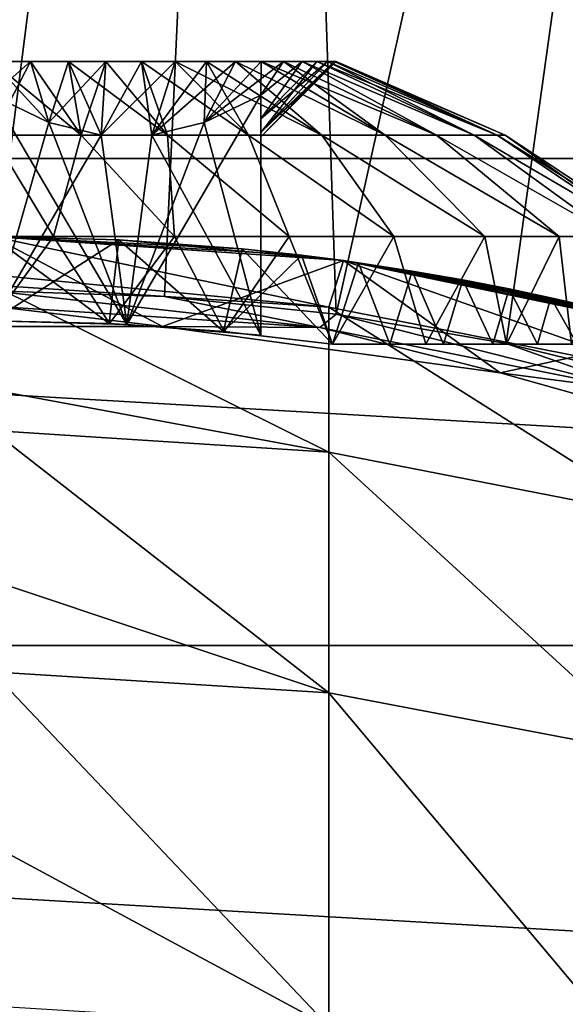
# Model space of a CAD drawing. Header units: metres. Extents: x -27 to 80, y -171 to 27.
# Tile 81 of 117: x 0.13 to 2.66, y 8.43 to 13.01. Entities that reach past the tile are written whole.
import ezdxf

# ---------------------------------------------------------------- set-up
doc = ezdxf.new("R2010")
doc.units = ezdxf.units.M
doc.layers.add('solid_509380_SW0003', color=7, linetype='CONTINUOUS')

msp = doc.modelspace()

# ---------------------------------------------------------------- linework, layer by layer
at = {"layer": 'solid_509380_SW0003'}
for points in [[(0, 11.748277, 120.187675), (1.262555, 21.677225, 120.013718), (-1.262555, 21.677225, 120.013718)], [(0, 11.748277, 120.187675), (0.801731, 11.720889, 120.187675), (1.262555, 21.677225, 120.013718)], [(0.801731, 11.720889, 120.187675), (1.599724, 11.638853, 120.187675), (1.262555, 21.677225, 120.013718)], [(1.599724, 11.638853, 120.187675), (3.77059, 21.384079, 120.013718), (1.262555, 21.677225, 120.013718)], [(1.599724, 11.638853, 120.187675), (2.390258, 11.502551, 120.187675), (3.77059, 21.384079, 120.013718)], [(2.390258, 11.502551, 120.187675), (3.169647, 11.312619, 120.187675), (3.77059, 21.384079, 120.013718)], [(-18.798466, 12.363962), (-17.235994, 14.462728), (18.798466, 12.363962)], [(-17.235994, 14.462728), (17.235994, 14.462728), (18.798466, 12.363962)], [(0.179125, 12.814078, 125.405556), (0.414149, 12.471513, 124.646736), (0, 12.471513, 124.610504)], [(0, 12.814078, 125.3955), (0.179125, 12.814078, 125.405556), (0, 12.471513, 124.610504)], [(0.264632, 12.531521, 125.704903), (0.179125, 12.814078, 125.405556), (0, 12.814078, 125.3955)], [(0, 12.657454, 125.552124), (0.264632, 12.531521, 125.704903), (0, 12.814078, 125.3955)], [(0.414149, 12.471513, 129.344254), (0.179125, 12.814078, 128.585434), (0, 12.814078, 128.59549)], [(0, 12.657454, 128.438873), (0, 12.814078, 128.59549), (0.179125, 12.814078, 128.585434)], [(0, 12.471513, 129.380493), (0.414149, 12.471513, 129.344254), (0, 12.814078, 128.59549)], [(0.264631, 12.531521, 128.286087), (0, 12.657454, 128.438873), (0.179125, 12.814078, 128.585434)], [(0.179125, 12.814078, 125.405556), (0.356024, 12.814078, 125.435608), (0.414149, 12.471513, 124.646736)], [(0.264632, 12.531521, 125.704903), (0.356024, 12.814078, 125.435608), (0.179125, 12.814078, 125.405556)], [(0.414149, 12.471513, 129.344254), (0.356024, 12.814078, 128.555389), (0.179125, 12.814078, 128.585434)], [(0.264631, 12.531521, 128.286087), (0.179125, 12.814078, 128.585434), (0.356024, 12.814078, 128.555389)], [(0.264631, 12.531521, 128.286087), (0.356024, 12.814078, 128.555389), (0.528453, 12.814078, 128.505707)], [(0.506603, 12.471533, 128.146378), (0.264631, 12.531521, 128.286087), (0.528453, 12.814078, 128.505707)], [(0.264632, 12.531521, 125.704903), (0.506604, 12.471533, 125.844612), (0.356024, 12.814078, 125.435608)], [(0.356024, 12.814078, 125.435608), (0.528453, 12.814078, 125.485283), (0.414149, 12.471513, 124.646736)], [(0.506604, 12.471533, 125.844612), (0.528453, 12.814078, 125.485283), (0.356024, 12.814078, 125.435608)], [(0.815715, 12.471513, 129.236649), (0.528453, 12.814078, 128.505707), (0.356024, 12.814078, 128.555389)], [(0.414149, 12.471513, 129.344254), (0.815715, 12.471513, 129.236649), (0.356024, 12.814078, 128.555389)], [(0.528453, 12.814078, 125.485283), (0.815715, 12.471513, 124.754341), (0.414149, 12.471513, 124.646736)], [(0.506603, 12.471533, 128.146378), (0.528453, 12.814078, 128.505707), (0.694209, 12.814078, 128.437042)], [(0.506603, 12.471533, 128.146378), (0.694209, 12.814078, 128.437042), (0.851236, 12.814078, 128.350266)], [(0.743396, 12.471533, 128.009674), (0.506603, 12.471533, 128.146378), (0.851236, 12.814078, 128.350266)], [(0.506604, 12.471533, 125.844612), (0.694209, 12.814078, 125.553947), (0.528453, 12.814078, 125.485283)], [(0.506604, 12.471533, 125.844612), (0.743397, 12.471533, 125.981323), (0.694209, 12.814078, 125.553947)], [(0.528453, 12.814078, 125.485283), (0.694209, 12.814078, 125.553947), (0.815715, 12.471513, 124.754341)], [(0.815715, 12.471513, 129.236649), (0.694209, 12.814078, 128.437042), (0.528453, 12.814078, 128.505707)], [(0.694209, 12.814078, 125.553947), (1.192495, 12.471513, 124.930031), (0.815715, 12.471513, 124.754341)], [(0.694209, 12.814078, 125.553947), (0.851236, 12.814078, 125.640732), (1.192495, 12.471513, 124.930031)], [(0.743397, 12.471533, 125.981323), (0.851236, 12.814078, 125.640732), (0.694209, 12.814078, 125.553947)], [(1.192495, 12.471513, 129.060959), (0.851236, 12.814078, 128.350266), (0.694209, 12.814078, 128.437042)], [(0.815715, 12.471513, 129.236649), (1.192495, 12.471513, 129.060959), (0.694209, 12.814078, 128.437042)], [(0.743396, 12.471533, 128.009674), (0.851236, 12.814078, 128.350266), (0.99758, 12.814078, 128.246429)], [(0.743396, 12.471533, 128.009674), (0.99758, 12.814078, 128.246429), (1.131378, 12.814078, 128.126862)], [(0.985368, 12.531521, 127.869972), (0.743396, 12.471533, 128.009674), (1.131378, 12.814078, 128.126862)], [(0.743397, 12.471533, 125.981323), (0.99758, 12.814078, 125.74456), (0.851236, 12.814078, 125.640732)], [(0.743397, 12.471533, 125.981323), (0.985369, 12.531521, 126.121025), (0.99758, 12.814078, 125.74456)], [(0.851236, 12.814078, 125.640732), (0.99758, 12.814078, 125.74456), (1.192495, 12.471513, 124.930031)], [(1.533043, 12.471513, 128.82251), (0.99758, 12.814078, 128.246429), (0.851236, 12.814078, 128.350266)], [(1.192495, 12.471513, 129.060959), (1.533043, 12.471513, 128.82251), (0.851236, 12.814078, 128.350266)], [(0.985368, 12.531521, 127.869972), (1.131378, 12.814078, 128.126862), (1.250932, 12.814078, 127.99308)], [(0.985368, 12.531521, 127.869972), (1.250932, 12.814078, 127.99308), (1.354756, 12.814078, 127.846756)], [(1.25, 12.657454, 127.717186), (0.985368, 12.531521, 127.869972), (1.354756, 12.814078, 127.846756)], [(0.985369, 12.531521, 126.121025), (1.250932, 12.814078, 125.997917), (1.131378, 12.814078, 125.864136)], [(0.985369, 12.531521, 126.121025), (1.25, 12.657454, 126.273811), (1.250932, 12.814078, 125.997917)], [(0.985369, 12.531521, 126.121025), (1.131378, 12.814078, 125.864136), (0.99758, 12.814078, 125.74456)], [(0.99758, 12.814078, 125.74456), (1.533043, 12.471513, 125.168488), (1.192495, 12.471513, 124.930031)], [(0.99758, 12.814078, 125.74456), (1.131378, 12.814078, 125.864136), (1.533043, 12.471513, 125.168488)], [(1.533043, 12.471513, 128.82251), (1.131378, 12.814078, 128.126862), (0.99758, 12.814078, 128.246429)], [(1.131378, 12.814078, 125.864136), (1.827009, 12.471513, 125.462456), (1.533043, 12.471513, 125.168488)], [(1.131378, 12.814078, 125.864136), (1.250932, 12.814078, 125.997917), (1.827009, 12.471513, 125.462456)], [(1.827009, 12.471513, 128.528534), (1.250932, 12.814078, 127.99308), (1.131378, 12.814078, 128.126862)], [(1.533043, 12.471513, 128.82251), (1.827009, 12.471513, 128.528534), (1.131378, 12.814078, 128.126862)], [(1.25, 12.464079, 126.995499), (1.6, 12.814078, 126.995499), (1.589938, 12.814078, 126.816338)], [(1.25, 12.485178, 127.226135), (1.589938, 12.814078, 127.174652), (1.6, 12.814078, 126.995499)], [(1.25, 12.485178, 127.226135), (1.6, 12.814078, 126.995499), (1.25, 12.464079, 126.995499)], [(1.25, 12.484958, 126.766075), (1.589938, 12.814078, 126.816338), (1.559886, 12.814078, 126.639465)], [(1.25, 12.484958, 126.766075), (1.25, 12.464079, 126.995499), (1.589938, 12.814078, 126.816338)], [(1.25, 12.484958, 126.766075), (1.559886, 12.814078, 126.639465), (1.51022, 12.814078, 126.467072)], [(1.25, 12.547956, 126.529953), (1.51022, 12.814078, 126.467072), (1.441555, 12.814078, 126.301292)], [(1.25, 12.547956, 126.529953), (1.25, 12.484958, 126.766075), (1.51022, 12.814078, 126.467072)], [(1.25, 12.657454, 126.273811), (1.441555, 12.814078, 126.301292), (1.354756, 12.814078, 126.144241)], [(1.25, 12.547956, 126.529953), (1.441555, 12.814078, 126.301292), (1.25, 12.657454, 126.273811)], [(1.25, 12.657454, 126.273811), (1.354756, 12.814078, 126.144241), (1.250932, 12.814078, 125.997917)], [(1.25, 12.657454, 127.717186), (1.354756, 12.814078, 127.846756), (1.441555, 12.814078, 127.689705)], [(1.25, 12.548489, 127.462563), (1.441555, 12.814078, 127.689705), (1.51022, 12.814078, 127.523926)], [(1.25, 12.548489, 127.462563), (1.25, 12.657454, 127.717186), (1.441555, 12.814078, 127.689705)], [(1.25, 12.548489, 127.462563), (1.51022, 12.814078, 127.523926), (1.559886, 12.814078, 127.351524)], [(1.25, 12.485178, 127.226135), (1.559886, 12.814078, 127.351524), (1.589938, 12.814078, 127.174652)], [(1.25, 12.485178, 127.226135), (1.25, 12.548489, 127.462563), (1.559886, 12.814078, 127.351524)], [(1.250932, 12.814078, 125.997917), (1.354756, 12.814078, 126.144241), (1.827009, 12.471513, 125.462456)], [(2.065463, 12.471513, 128.187988), (1.354756, 12.814078, 127.846756), (1.250932, 12.814078, 127.99308)], [(1.827009, 12.471513, 128.528534), (2.065463, 12.471513, 128.187988), (1.250932, 12.814078, 127.99308)], [(1.354756, 12.814078, 126.144241), (2.065463, 12.471513, 125.803001), (1.827009, 12.471513, 125.462456)], [(1.354756, 12.814078, 126.144241), (1.441555, 12.814078, 126.301292), (2.065463, 12.471513, 125.803001)], [(2.065463, 12.471513, 128.187988), (1.441555, 12.814078, 127.689705), (1.354756, 12.814078, 127.846756)], [(1.441555, 12.814078, 126.301292), (2.241158, 12.471513, 126.179779), (2.065463, 12.471513, 125.803001)], [(1.441555, 12.814078, 126.301292), (1.51022, 12.814078, 126.467072), (2.241158, 12.471513, 126.179779)], [(2.241158, 12.471513, 127.811211), (1.51022, 12.814078, 127.523926), (1.441555, 12.814078, 127.689705)], [(2.065463, 12.471513, 128.187988), (2.241158, 12.471513, 127.811211), (1.441555, 12.814078, 127.689705)], [(1.51022, 12.814078, 126.467072), (1.559886, 12.814078, 126.639465), (2.241158, 12.471513, 126.179779)], [(2.348758, 12.471513, 127.409645), (1.559886, 12.814078, 127.351524), (1.51022, 12.814078, 127.523926)], [(2.241158, 12.471513, 127.811211), (2.348758, 12.471513, 127.409645), (1.51022, 12.814078, 127.523926)], [(1.559886, 12.814078, 126.639465), (2.348758, 12.471513, 126.581345), (2.241158, 12.471513, 126.179779)], [(1.559886, 12.814078, 126.639465), (1.589938, 12.814078, 126.816338), (2.348758, 12.471513, 126.581345)], [(2.348758, 12.471513, 127.409645), (1.589938, 12.814078, 127.174652), (1.559886, 12.814078, 127.351524)], [(1.589938, 12.814078, 126.816338), (1.6, 12.814078, 126.995499), (2.348758, 12.471513, 126.581345)], [(1.589938, 12.814078, 127.174652), (2.384991, 12.471513, 126.995499), (1.6, 12.814078, 126.995499)], [(2.348758, 12.471513, 127.409645), (2.384991, 12.471513, 126.995499), (1.589938, 12.814078, 127.174652)], [(1.6, 12.814078, 126.995499), (2.384991, 12.471513, 126.995499), (2.348758, 12.471513, 126.581345)], [(0.626194, 11.591502, 125.913658), (0.264632, 12.531521, 125.704903), (0, 12.657454, 125.552124)], [(0.626194, 11.591502, 125.913658), (0, 12.657454, 125.552124), (0, 11.608406, 125.552124)], [(0, 11.608406, 128.438873), (0, 12.657454, 128.438873), (0.264631, 12.531521, 128.286087)], [(0.626194, 11.591502, 128.077332), (0.985368, 12.531521, 127.869972), (1.25, 12.657454, 127.717186)], [(0.626194, 11.591502, 128.077332), (1.25, 12.657454, 127.717186), (1.25, 11.54091, 127.717186)], [(1.25, 11.54091, 126.273811), (1.25, 12.657454, 126.273811), (0.985369, 12.531521, 126.121025)], [(1.25, 11.54091, 127.717186), (1.25, 12.547956, 126.529953), (1.25, 12.657454, 126.273811)], [(1.25, 11.54091, 126.273811), (1.25, 11.54091, 127.717186), (1.25, 12.657454, 126.273811)], [(1.25, 11.54091, 127.717186), (1.25, 12.657454, 127.717186), (1.25, 12.548489, 127.462563)], [(0, 11.608406, 128.438873), (0.264631, 12.531521, 128.286087), (0.506603, 12.471533, 128.146378)], [(0.626194, 11.591502, 125.913658), (0.506604, 12.471533, 125.844612), (0.264632, 12.531521, 125.704903)], [(0.626194, 11.591502, 128.077332), (0.743396, 12.471533, 128.009674), (0.985368, 12.531521, 127.869972)], [(1.25, 11.54091, 126.273811), (0.985369, 12.531521, 126.121025), (0.743397, 12.471533, 125.981323)], [(1.25, 11.54091, 127.717186), (1.25, 12.548489, 127.462563), (1.25, 12.485178, 127.226135)], [(1.25, 11.54091, 127.717186), (1.25, 12.484958, 126.766075), (1.25, 12.547956, 126.529953)], [(0.286014, 12, 123.908722), (-0.286014, 12, 123.908722), (0, 12.471513, 124.610504)], [(-0.286014, 12, 130.082275), (0.286014, 12, 130.082275), (0, 12.471513, 129.380493)], [(0.626194, 11.591502, 128.077332), (0, 11.608406, 128.438873), (0.506603, 12.471533, 128.146378)], [(0.286014, 12, 123.908722), (0, 12.471513, 124.610504), (0.414149, 12.471513, 124.646736)], [(0.286014, 12, 130.082275), (0.414149, 12.471513, 129.344254), (0, 12.471513, 129.380493)], [(0.848362, 12, 124.01384), (0.286014, 12, 123.908722), (0.414149, 12.471513, 124.646736)], [(0.286014, 12, 130.082275), (0.848362, 12, 129.977158), (0.414149, 12.471513, 129.344254)], [(0.848362, 12, 124.01384), (0.414149, 12.471513, 124.646736), (0.815715, 12.471513, 124.754341)], [(0.848362, 12, 129.977158), (0.815715, 12.471513, 129.236649), (0.414149, 12.471513, 129.344254)], [(0.626194, 11.591502, 128.077332), (0.506603, 12.471533, 128.146378), (0.743396, 12.471533, 128.009674)], [(0.626194, 11.591502, 125.913658), (0.743397, 12.471533, 125.981323), (0.506604, 12.471533, 125.844612)], [(0.626194, 11.591502, 125.913658), (1.25, 11.54091, 126.273811), (0.743397, 12.471533, 125.981323)], [(1.381791, 12, 124.22049), (0.815715, 12.471513, 124.754341), (1.192495, 12.471513, 124.930031)], [(1.381791, 12, 124.22049), (0.848362, 12, 124.01384), (0.815715, 12.471513, 124.754341)], [(1.381791, 12, 129.770508), (1.192495, 12.471513, 129.060959), (0.815715, 12.471513, 129.236649)], [(0.848362, 12, 129.977158), (1.381791, 12, 129.770508), (0.815715, 12.471513, 129.236649)], [(1.868155, 12, 124.521637), (1.192495, 12.471513, 124.930031), (1.533043, 12.471513, 125.168488)], [(1.868155, 12, 124.521637), (1.381791, 12, 124.22049), (1.192495, 12.471513, 124.930031)], [(1.868155, 12, 129.46936), (1.533043, 12.471513, 128.82251), (1.192495, 12.471513, 129.060959)], [(1.381791, 12, 129.770508), (1.868155, 12, 129.46936), (1.192495, 12.471513, 129.060959)], [(1.25, 11.54091, 127.717186), (1.25, 12.485178, 127.226135), (1.25, 12.464079, 126.995499)], [(1.25, 11.54091, 127.717186), (1.25, 12.464079, 126.995499), (1.25, 12.484958, 126.766075)], [(2.290935, 12, 124.907051), (1.533043, 12.471513, 125.168488), (1.827009, 12.471513, 125.462456)], [(2.290935, 12, 124.907051), (1.868155, 12, 124.521637), (1.533043, 12.471513, 125.168488)], [(2.290935, 12, 129.083939), (1.827009, 12.471513, 128.528534), (1.533043, 12.471513, 128.82251)], [(1.868155, 12, 129.46936), (2.290935, 12, 129.083939), (1.533043, 12.471513, 128.82251)], [(2.635668, 12, 125.363548), (1.827009, 12.471513, 125.462456), (2.065463, 12.471513, 125.803001)], [(2.635668, 12, 125.363548), (2.290935, 12, 124.907051), (1.827009, 12.471513, 125.462456)], [(2.635668, 12, 128.627441), (2.065463, 12.471513, 128.187988), (1.827009, 12.471513, 128.528534)], [(2.290935, 12, 129.083939), (2.635668, 12, 128.627441), (1.827009, 12.471513, 128.528534)], [(2.890663, 12, 125.875648), (2.065463, 12.471513, 125.803001), (2.241158, 12.471513, 126.179779)], [(2.890663, 12, 125.875648), (2.635668, 12, 125.363548), (2.065463, 12.471513, 125.803001)], [(2.890663, 12, 128.115341), (2.241158, 12.471513, 127.811211), (2.065463, 12.471513, 128.187988)], [(2.635668, 12, 128.627441), (2.890663, 12, 128.115341), (2.065463, 12.471513, 128.187988)], [(3.047217, 12, 126.425873), (2.241158, 12.471513, 126.179779), (2.348758, 12.471513, 126.581345)], [(3.047217, 12, 126.425873), (2.890663, 12, 125.875648), (2.241158, 12.471513, 126.179779)], [(3.047217, 12, 127.565117), (2.348758, 12.471513, 127.409645), (2.241158, 12.471513, 127.811211)], [(2.890663, 12, 128.115341), (3.047217, 12, 127.565117), (2.241158, 12.471513, 127.811211)], [(3.047217, 12, 126.425873), (2.348758, 12.471513, 126.581345), (2.384991, 12.471513, 126.995499)], [(2.348758, 12.471513, 127.409645), (3.1, 12, 126.995499), (2.384991, 12.471513, 126.995499)], [(3.047217, 12, 127.565117), (3.1, 12, 126.995499), (2.348758, 12.471513, 127.409645)], [(3.1, 12, 126.995499), (3.047217, 12, 126.425873), (2.384991, 12.471513, 126.995499)], [(-20.10673, 10.097991), (-18.798466, 12.363962), (20.10673, 10.097991)], [(-18.798466, 12.363962), (18.798466, 12.363962), (20.10673, 10.097991)], [(0.792232, 11.581339, 120.495499), (-0.792232, 11.581339, 120.495499), (0, 12, 120.495499)], [(-0.000006, 11.608406, 123.895493), (-0.286014, 12, 123.908722), (0.286014, 12, 123.908722)], [(0.000004, 11.608406, 130.095505), (0.286014, 12, 130.082275), (-0.286014, 12, 130.082275)], [(0.546728, 11.595524, 123.944092), (-0.000006, 11.608406, 123.895493), (0.286014, 12, 123.908722)], [(0.792232, 11.581339, 120.495499), (0, 12, 120.495499), (1.633953, 11.888237, 120.495499)], [(1.438326, 11.913489, 124.0811), (1.633953, 11.888237, 120.495499), (0, 12, 120.495499)], [(0.589381, 11.985518, 123.799385), (0, 12, 120.495499), (0, 12, 123.745499)], [(1.163019, 11.943508, 123.960716), (1.438326, 11.913489, 124.0811), (0, 12, 120.495499)], [(0.589381, 11.985518, 123.799385), (1.163019, 11.943508, 123.960716), (0, 12, 120.495499)], [(1.634, 11.888231, 215.174133), (0, 12, 130.245499), (0, 12, 215.174133)], [(0.589377, 11.985518, 130.191605), (0, 12, 130.245499), (1.634, 11.888231, 215.174133)], [(0, 11.608406, 130.245499), (0, 12, 130.245499), (0.589377, 11.985518, 130.191605)], [(1.566314, 11.671792, 219.816895), (1.634, 11.888231, 215.174133), (0, 12, 215.174133)], [(1.566314, 11.671792, 219.816895), (0, 12, 215.174133), (0, 11.82138, 219.311234)], [(0.544402, 11.595634, 123.79142), (0.589381, 11.985518, 123.799385), (0, 12, 123.745499)], [(0.544402, 11.595634, 123.79142), (0, 12, 123.745499), (0, 11.608406, 123.745499)], [(0.544366, 11.595635, 130.199585), (0, 11.608406, 130.245499), (0.589377, 11.985518, 130.191605)], [(0.000004, 11.608406, 130.095505), (0.546735, 11.595524, 130.046906), (0.286014, 12, 130.082275)], [(0.546728, 11.595524, 123.944092), (0.286014, 12, 123.908722), (0.848362, 12, 124.01384)], [(0.546735, 11.595524, 130.046906), (0.848362, 12, 129.977158), (0.286014, 12, 130.082275)], [(1.076548, 11.558377, 130.062012), (0.544366, 11.595635, 130.199585), (0.589377, 11.985518, 130.191605)], [(0.544402, 11.595634, 123.79142), (1.076601, 11.558372, 123.928993), (0.589381, 11.985518, 123.799385)], [(1.079569, 11.558098, 124.089546), (0.546728, 11.595524, 123.944092), (0.848362, 12, 124.01384)], [(0.546735, 11.595524, 130.046906), (1.079573, 11.558097, 129.901443), (0.848362, 12, 129.977158)], [(1.163012, 11.943509, 130.030273), (0.589377, 11.985518, 130.191605), (1.634, 11.888231, 215.174133)], [(1.076548, 11.558377, 130.062012), (0.589377, 11.985518, 130.191605), (1.163012, 11.943509, 130.030273)], [(1.076601, 11.558372, 123.928993), (1.163019, 11.943508, 123.960716), (0.589381, 11.985518, 123.799385)], [(1.079569, 11.558098, 124.089546), (0.848362, 12, 124.01384), (1.381791, 12, 124.22049)], [(1.079573, 11.558097, 129.901443), (1.381791, 12, 129.770508), (0.848362, 12, 129.977158)], [(1.582748, 11.5, 124.329994), (1.079569, 11.558098, 124.089546), (1.381791, 12, 124.22049)], [(1.079573, 11.558097, 129.901443), (1.582748, 11.5, 129.660995), (1.381791, 12, 129.770508)], [(1.582748, 11.5, 124.329994), (1.381791, 12, 124.22049), (1.868155, 12, 124.521637)], [(1.582748, 11.5, 129.660995), (1.868155, 12, 129.46936), (1.381791, 12, 129.770508)], [(2.016761, 11.5, 124.641205), (1.582748, 11.5, 124.329994), (1.868155, 12, 124.521637)], [(1.582748, 11.5, 129.660995), (2.016761, 11.5, 129.349792), (1.868155, 12, 129.46936)], [(2.016761, 11.5, 124.641205), (1.868155, 12, 124.521637), (2.290935, 12, 124.907051)], [(2.016761, 11.5, 129.349792), (2.290935, 12, 129.083939), (1.868155, 12, 129.46936)], [(2.390918, 11.5, 125.022301), (2.016761, 11.5, 124.641205), (2.290935, 12, 124.907051)], [(2.016761, 11.5, 129.349792), (2.390918, 11.5, 128.968689), (2.290935, 12, 129.083939)], [(2.390918, 11.5, 125.022301), (2.290935, 12, 124.907051), (2.635668, 12, 125.363548)], [(2.390918, 11.5, 128.968689), (2.635668, 12, 128.627441), (2.290935, 12, 129.083939)], [(2.694113, 11.5, 125.461952), (2.390918, 11.5, 125.022301), (2.635668, 12, 125.363548)], [(2.390918, 11.5, 128.968689), (2.694113, 11.5, 128.529037), (2.635668, 12, 128.627441)], [(2.694113, 11.5, 125.461952), (2.635668, 12, 125.363548), (2.890663, 12, 125.875648)], [(2.694113, 11.5, 128.529037), (2.890663, 12, 128.115341), (2.635668, 12, 128.627441)], [(1.076548, 11.558377, 130.062012), (1.163012, 11.943509, 130.030273), (1.438317, 11.91349, 129.909897)], [(1.582748, 11.5, 129.834061), (1.076548, 11.558377, 130.062012), (1.438317, 11.91349, 129.909897)], [(1.076601, 11.558372, 123.928993), (1.582748, 11.5, 124.156937), (1.163019, 11.943508, 123.960716)], [(1.438317, 11.91349, 129.909897), (1.163012, 11.943509, 130.030273), (1.634, 11.888231, 215.174133)], [(1.582748, 11.5, 124.156937), (1.438326, 11.913489, 124.0811), (1.163019, 11.943508, 123.960716)], [(1.702812, 11.878571, 129.763702), (1.438317, 11.91349, 129.909897), (1.634, 11.888231, 215.174133)], [(1.582748, 11.5, 129.834061), (1.438317, 11.91349, 129.909897), (1.702812, 11.878571, 129.763702)], [(1.438326, 11.913489, 124.0811), (1.702825, 11.878569, 124.227303), (1.633953, 11.888237, 120.495499)], [(1.582748, 11.5, 124.156937), (1.702825, 11.878569, 124.227303), (1.438326, 11.913489, 124.0811)], [(2.361867, 11.365592, 120.495499), (0.792232, 11.581339, 120.495499), (1.633953, 11.888237, 120.495499)], [(1.566314, 11.671792, 219.816895), (3.105829, 11.367006, 219.787201), (1.634, 11.888231, 215.174133)], [(1.849069, 11.5, 129.668213), (1.582748, 11.5, 129.834061), (1.702812, 11.878571, 129.763702)], [(1.582748, 11.5, 124.156937), (1.849069, 11.5, 124.322777), (1.702825, 11.878569, 124.227303)], [(2.361867, 11.365592, 120.495499), (1.633953, 11.888237, 120.495499), (3.237515, 11.55502, 120.495499)], [(3.129159, 11.584833, 126.117508), (3.237515, 11.55502, 120.495499), (1.633953, 11.888237, 120.495499)], [(2.915016, 11.640562, 125.558426), (3.129159, 11.584833, 126.117508), (1.633953, 11.888237, 120.495499)], [(2.768846, 11.676193, 125.293732), (2.915016, 11.640562, 125.558426), (1.633953, 11.888237, 120.495499)], [(2.597919, 11.715409, 125.042732), (2.768846, 11.676193, 125.293732), (1.633953, 11.888237, 120.495499)], [(2.403715, 11.756792, 124.808113), (2.597919, 11.715409, 125.042732), (1.633953, 11.888237, 120.495499)], [(2.188096, 11.798823, 124.59243), (2.403715, 11.756792, 124.808113), (1.633953, 11.888237, 120.495499)], [(1.953628, 11.839905, 124.398224), (2.188096, 11.798823, 124.59243), (1.633953, 11.888237, 120.495499)], [(1.702825, 11.878569, 124.227303), (1.953628, 11.839905, 124.398224), (1.633953, 11.888237, 120.495499)], [(1.702812, 11.878571, 129.763702), (1.634, 11.888231, 215.174133), (3.237561, 11.555007, 215.174133)], [(3.105829, 11.367006, 219.787201), (3.237561, 11.555007, 215.174133), (1.634, 11.888231, 215.174133)], [(1.95362, 11.839906, 129.592773), (1.702812, 11.878571, 129.763702), (3.237561, 11.555007, 215.174133)], [(1.849069, 11.5, 129.668213), (1.702812, 11.878571, 129.763702), (1.95362, 11.839906, 129.592773)], [(1.849069, 11.5, 124.322777), (1.953628, 11.839905, 124.398224), (1.702825, 11.878569, 124.227303)], [(1.566314, 11.671792, 219.816895), (0, 11.82138, 219.311234), (0, 11.773971, 219.826843)], [(2.098074, 11.5, 129.477554), (1.849069, 11.5, 129.668213), (1.95362, 11.839906, 129.592773)], [(1.849069, 11.5, 124.322777), (2.098074, 11.5, 124.513443), (1.953628, 11.839905, 124.398224)], [(2.188087, 11.798825, 129.398575), (1.95362, 11.839906, 129.592773), (3.237561, 11.555007, 215.174133)], [(2.098074, 11.5, 129.477554), (1.95362, 11.839906, 129.592773), (2.188087, 11.798825, 129.398575)], [(2.098074, 11.5, 124.513443), (2.188096, 11.798823, 124.59243), (1.953628, 11.839905, 124.398224)], [(1.566314, 10.996381, 224.420486), (0, 11.773971, 219.826843), (0, 11.286847, 223.417557)], [(1.566314, 10.996381, 224.420486), (1.566314, 11.671792, 219.816895), (0, 11.773971, 219.826843)], [(2.327633, 11.5, 129.263672), (2.098074, 11.5, 129.477554), (2.188087, 11.798825, 129.398575)], [(2.098074, 11.5, 124.513443), (2.327633, 11.5, 124.727318), (2.188096, 11.798823, 124.59243)], [(2.403706, 11.756794, 129.182892), (2.188087, 11.798825, 129.398575), (3.237561, 11.555007, 215.174133)], [(2.327633, 11.5, 129.263672), (2.188087, 11.798825, 129.398575), (2.403706, 11.756794, 129.182892)], [(2.327633, 11.5, 124.727318), (2.403715, 11.756792, 124.808113), (2.188096, 11.798823, 124.59243)], [(1.524077, 11.576516, 120.180222), (0.801731, 11.720889, 120.187675), (0, 11.748277, 120.187675)], [(1.524077, 11.576516, 120.180222), (0, 11.748277, 120.187675), (0, 11.676409, 120.180222)], [(2.53546, 11.5, 129.028702), (2.327633, 11.5, 129.263672), (2.403706, 11.756794, 129.182892)], [(2.327633, 11.5, 124.727318), (2.53546, 11.5, 124.962288), (2.403715, 11.756792, 124.808113)], [(2.597913, 11.715411, 128.948273), (2.403706, 11.756794, 129.182892), (3.237561, 11.555007, 215.174133)], [(2.53546, 11.5, 129.028702), (2.403706, 11.756794, 129.182892), (2.597913, 11.715411, 128.948273)], [(2.53546, 11.5, 124.962288), (2.597919, 11.715409, 125.042732), (2.403715, 11.756792, 124.808113)], [(1.524077, 11.576516, 120.180222), (1.599724, 11.638853, 120.187675), (0.801731, 11.720889, 120.187675)], [(2.719648, 11.5, 128.774826), (2.53546, 11.5, 129.028702), (2.597913, 11.715411, 128.948273)], [(2.53546, 11.5, 124.962288), (2.719648, 11.5, 125.216164), (2.597919, 11.715409, 125.042732)], [(2.768839, 11.676195, 128.697266), (2.597913, 11.715411, 128.948273), (3.237561, 11.555007, 215.174133)], [(2.719648, 11.5, 128.774826), (2.597913, 11.715411, 128.948273), (2.768839, 11.676195, 128.697266)], [(2.719648, 11.5, 125.216164), (2.768846, 11.676193, 125.293732), (2.597919, 11.715409, 125.042732)], [(-0.792186, 11.581344, 120.155807), (0.792186, 11.581344, 120.155807), (0, 11.676409, 120.180222)], [(0.792186, 11.581344, 120.155807), (1.524077, 11.576516, 120.180222), (0, 11.676409, 120.180222)], [(3.022077, 11.278545, 120.180222), (1.599724, 11.638853, 120.187675), (1.524077, 11.576516, 120.180222)], [(3.105829, 10.695913, 224.361374), (3.105829, 11.367006, 219.787201), (1.566314, 11.671792, 219.816895)], [(1.566314, 10.996381, 224.420486), (3.105829, 10.695913, 224.361374), (1.566314, 11.671792, 219.816895)], [(3.022077, 11.278545, 120.180222), (2.390258, 11.502551, 120.187675), (1.599724, 11.638853, 120.187675)], [(0.546728, 11.595524, 123.944092), (0, 11.608406, 123.745499), (-0.000006, 11.608406, 123.895493)], [(0.546728, 11.595524, 123.944092), (0.544402, 11.595634, 123.79142), (0, 11.608406, 123.745499)], [(0.000004, 11.608406, 130.095505), (0, 11.608406, 130.245499), (0.544366, 11.595635, 130.199585)], [(0.626194, 11.591502, 128.077332), (0.626194, 11.591502, 125.913658), (0, 11.608406, 125.552124)], [(0.626194, 11.591502, 128.077332), (0, 11.608406, 125.552124), (0, 11.608406, 128.438873)], [(0.000004, 11.608406, 130.095505), (0.544366, 11.595635, 130.199585), (0.546735, 11.595524, 130.046906)], [(0.546735, 11.595524, 130.046906), (0.544366, 11.595635, 130.199585), (1.076548, 11.558377, 130.062012)], [(0.546728, 11.595524, 123.944092), (1.076601, 11.558372, 123.928993), (0.544402, 11.595634, 123.79142)], [(1.079569, 11.558098, 124.089546), (1.076601, 11.558372, 123.928993), (0.546728, 11.595524, 123.944092)], [(0.546735, 11.595524, 130.046906), (1.076548, 11.558377, 130.062012), (1.079573, 11.558097, 129.901443)], [(0.626194, 11.591502, 125.913658), (1.25, 11.54091, 127.717186), (1.25, 11.54091, 126.273811)], [(0.626194, 11.591502, 128.077332), (1.25, 11.54091, 127.717186), (0.626194, 11.591502, 125.913658)], [(0.792232, 11.581339, 120.495499), (-0.792186, 11.581344, 120.155807), (-0.792232, 11.581339, 120.495499)], [(0.792232, 11.581339, 120.495499), (0.792186, 11.581344, 120.155807), (-0.792186, 11.581344, 120.155807)], [(0.792186, 11.581344, 120.155807), (2.3618, 11.365605, 120.155807), (1.524077, 11.576516, 120.180222)], [(0.792232, 11.581339, 120.495499), (2.3618, 11.365605, 120.155807), (0.792186, 11.581344, 120.155807)], [(2.361867, 11.365592, 120.495499), (2.3618, 11.365605, 120.155807), (0.792232, 11.581339, 120.495499)], [(1.079573, 11.558097, 129.901443), (1.076548, 11.558377, 130.062012), (1.582748, 11.5, 129.834061)], [(1.582748, 11.5, 124.329994), (1.582748, 11.5, 124.156937), (1.076601, 11.558372, 123.928993)], [(1.582748, 11.5, 124.329994), (1.076601, 11.558372, 123.928993), (1.079569, 11.558098, 124.089546)], [(1.079573, 11.558097, 129.901443), (1.582748, 11.5, 129.834061), (1.582748, 11.5, 129.660995)], [(2.3618, 11.365605, 120.155807), (3.022077, 11.278545, 120.180222), (1.524077, 11.576516, 120.180222)], [(3.887416, 10.938148, 120.495499), (2.361867, 11.365592, 120.495499), (3.237515, 11.55502, 120.495499)], [(1.582748, 11.5, 129.660995), (1.582748, 11.5, 129.834061), (1.849069, 11.5, 129.668213)], [(1.582748, 11.5, 129.660995), (1.849069, 11.5, 129.668213), (2.098074, 11.5, 129.477554)], [(1.582748, 11.5, 129.660995), (2.098074, 11.5, 129.477554), (2.016761, 11.5, 129.349792)], [(1.582748, 11.5, 124.329994), (2.098074, 11.5, 124.513443), (1.849069, 11.5, 124.322777)], [(2.016761, 11.5, 124.641205), (2.098074, 11.5, 124.513443), (1.582748, 11.5, 124.329994)], [(1.582748, 11.5, 124.329994), (1.849069, 11.5, 124.322777), (1.582748, 11.5, 124.156937)], [(2.016761, 11.5, 129.349792), (2.098074, 11.5, 129.477554), (2.327633, 11.5, 129.263672)], [(2.016761, 11.5, 129.349792), (2.327633, 11.5, 129.263672), (2.53546, 11.5, 129.028702)], [(2.016761, 11.5, 129.349792), (2.53546, 11.5, 129.028702), (2.390918, 11.5, 128.968689)], [(2.016761, 11.5, 124.641205), (2.327633, 11.5, 124.727318), (2.098074, 11.5, 124.513443)], [(2.390918, 11.5, 125.022301), (2.327633, 11.5, 124.727318), (2.016761, 11.5, 124.641205)], [(2.390918, 11.5, 125.022301), (2.53546, 11.5, 124.962288), (2.327633, 11.5, 124.727318)], [(3.022077, 11.278545, 120.180222), (3.169647, 11.312619, 120.187675), (2.390258, 11.502551, 120.187675)], [(2.390918, 11.5, 128.968689), (2.53546, 11.5, 129.028702), (2.719648, 11.5, 128.774826)], [(2.390918, 11.5, 128.968689), (2.719648, 11.5, 128.774826), (2.694113, 11.5, 128.529037)], [(2.390918, 11.5, 125.022301), (2.719648, 11.5, 125.216164), (2.53546, 11.5, 124.962288)], [(2.694113, 11.5, 125.461952), (2.719648, 11.5, 125.216164), (2.390918, 11.5, 125.022301)], [(2.3618, 11.365605, 120.155807), (3.887419, 10.938148, 120.155807), (3.022077, 11.278545, 120.180222)], [(3.887416, 10.938148, 120.495499), (3.887419, 10.938148, 120.155807), (2.3618, 11.365605, 120.155807)], [(3.887416, 10.938148, 120.495499), (2.3618, 11.365605, 120.155807), (2.361867, 11.365592, 120.495499)], [(1.566314, 10.996381, 224.420486), (0, 11.286847, 223.417557), (0, 11.097112, 224.440308)], [(1.566314, 9.877479, 228.936829), (0, 11.097112, 224.440308), (0, 10.400381, 227.462524)], [(1.566314, 9.877479, 228.936829), (1.566314, 10.996381, 224.420486), (0, 11.097112, 224.440308)], [(3.105829, 9.584164, 228.848846), (3.105829, 10.695913, 224.361374), (1.566314, 10.996381, 224.420486)], [(1.566314, 9.877479, 228.936829), (3.105829, 9.584164, 228.848846), (1.566314, 10.996381, 224.420486)], [(1.566314, 9.877479, 228.936829), (0, 10.400381, 227.462524), (0, 9.975811, 228.966339)], [(-21.143082, 7.695457), (-20.10673, 10.097991), (21.143082, 7.695457)], [(-20.10673, 10.097991), (20.10673, 10.097991), (21.143082, 7.695457)], [(1.566314, 8.325643, 233.323303), (0, 9.975811, 228.966339), (0, 9.16858, 231.416031)], [(1.566314, 8.325643, 233.323303), (1.566314, 9.877479, 228.936829), (0, 9.975811, 228.966339)], [(3.105829, 8.04225, 233.20726), (3.105829, 9.584164, 228.848846), (1.566314, 9.877479, 228.936829)], [(1.566314, 8.325643, 233.323303), (3.105829, 8.04225, 233.20726), (1.566314, 9.877479, 228.936829)], [(1.566314, 8.325643, 233.323303), (0, 9.16858, 231.416031), (0, 8.420649, 233.362198)]]:
    msp.add_3dface(points, dxfattribs=at)

doc.saveas('drawing.dxf')
